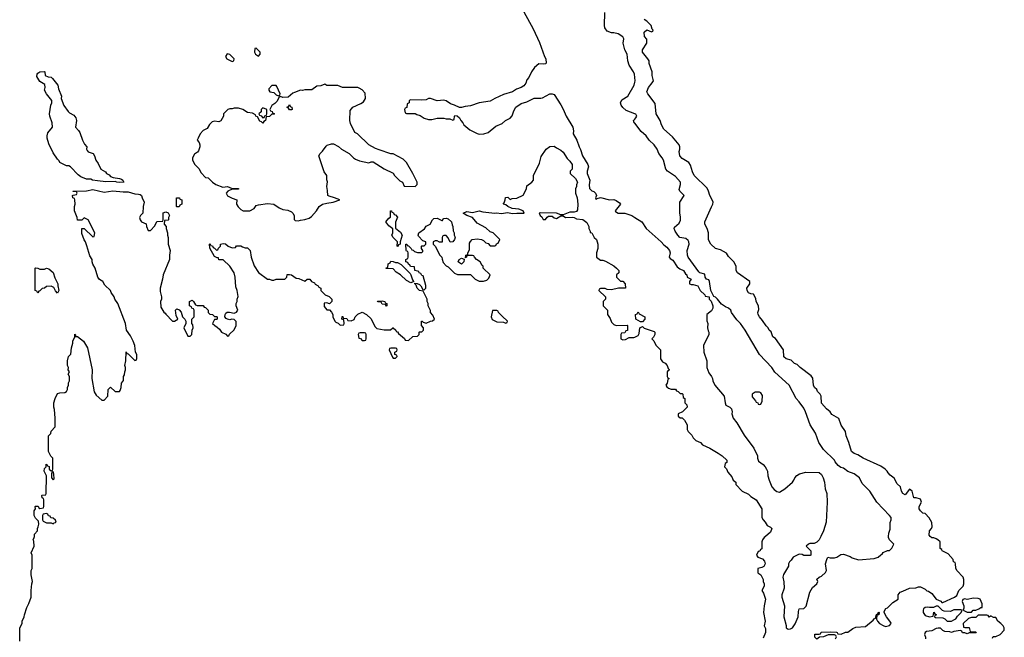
# Model space of a CAD drawing. Header units: inches. Extents: x 2792272 to 2951639, y 860504 to 1033803.
# Tile 109 of 209: x 2884426 to 2893348, y 969085 to 974684. Entities that reach past the tile are written whole.
import ezdxf

# ---------------------------------------------------------------- set-up
doc = ezdxf.new("R2010")
doc.units = ezdxf.units.IN
doc.header["$MEASUREMENT"] = 0
for name, color, linetype in [('C8986', 7, 'Continuous'), ('C8987', 7, 'Continuous'), ('C8996', 7, 'Continuous'), ('C8997', 7, 'Continuous')]:
    doc.layers.add(name, color=color, linetype=linetype)

msp = doc.modelspace()

# ---------------------------------------------------------------- linework, layer by layer
at = {"layer": 'C8986', "color": 4, "elevation": 4}
msp.add_lwpolyline([(2884426, 969050), (2884428.7, 969170), (2884448, 969210), (2884448.7, 969230), (2884468, 969270), (2884468.7, 969290), (2884490, 969354), (2884508.9, 969391.1), (2884528.7, 969450), (2884529, 969510), (2884535.3, 969570), (2884542, 969590), (2884528.9, 969651.1), (2884528.7, 969690), (2884538, 969710), (2884538, 969830), (2884528.7, 969850), (2884558, 969910), (2884555.3, 969955.3), (2884548.7, 969970), (2884558, 969990), (2884558.8, 970000)], dxfattribs=at)
at = {"layer": 'C8987', "color": 4}
for points, elevation in [([(2888993.4, 974753.4), (2889079.9, 974599.9), (2889136.3, 974476.3), (2889182, 974350), (2889193.4, 974330), (2889196, 974290), (2889190, 974284), (2889170, 974281.2), (2889130, 974284), (2889090.8, 974250), (2889062.8, 974210), (2889041, 974159), (2889022, 974138), (2889010.9, 974109.1), (2888994.8, 974085.2), (2888970.8, 974069.2), (2888927.1, 974052.9), (2888890.7, 974029.3), (2888810, 974004), (2888732, 973970), (2888690, 973944), (2888590, 973929), (2888510, 973904), (2888462, 973898), (2888430, 973888), (2888410, 973888), (2888366, 973910), (2888330, 973922), (2888290, 973948), (2888270, 973955.3), (2888210, 973948.7), (2888150, 973968), (2888130, 973968), (2888110, 973958), (2888070, 973955.3), (2887970, 973958), (2887954, 973950), (2887954, 973930), (2887938, 973922), (2887932.7, 973887.3), (2887918, 973882), (2887914, 973870), (2887918, 973838), (2887930, 973834), (2888010, 973832), (2888023.6, 973823.6), (2888055.3, 973815.3), (2888090, 973791.3), (2888130, 973778), (2888160.4, 973779.6), (2888210, 973791.3), (2888268.9, 973791.1), (2888290, 973784.7), (2888323.6, 973783.6), (2888350, 973774), (2888362, 973778), (2888366, 973810), (2888370, 973814), (2888390, 973812), (2888410, 973794), (2888422, 973770), (2888442, 973750), (2888452, 973730), (2888506.4, 973686.4), (2888570, 973651), (2888590, 973646.8), (2888632.1, 973647.9), (2888670, 973661), (2888741.5, 973718.5), (2888798, 973742), (2888829.4, 973770.6), (2888869.3, 973790.7), (2888890, 973812), (2888903.2, 973856.8), (2888922, 973890), (2888970, 973924.7), (2889020.2, 973939.8), (2889089.1, 973970.9), (2889149.1, 973970.9), (2889164.7, 973975.3), (2889230, 974012), (2889250, 974012), (2889270, 974004.7), (2889330.2, 973910.2), (2889351.9, 973871.9), (2889376.5, 973810), (2889438.7, 973710), (2889444.9, 973675.1), (2889440.7, 973650), (2889473.4, 973590), (2889494.8, 973530), (2889508, 973508), (2889526, 973450), (2889574, 973370), (2889580.7, 973350), (2889568, 973310), (2889566.7, 973290), (2889593, 973230), (2889587.7, 973187.7), (2889590, 973154), (2889610, 973132), (2889630, 973124.7), (2889644.7, 973110), (2889652, 973090), (2889644.7, 973070), (2889650, 973054), (2889658, 973062), (2889690, 973071.3), (2889770, 973052), (2889810, 973054), (2889830, 973044.7), (2889862, 973022), (2889871, 973010), (2889821, 972950), (2889823.5, 972943.5), (2889850, 972930.8), (2889910, 972930.6), (2889972, 972910), (2890000, 972891.3)], 8), ([(2890000, 974160), (2889996, 974190), (2889989, 974210), (2889948.7, 974270), (2889935.3, 974310), (2889929.2, 974370), (2889909.2, 974410), (2889894, 974470), (2889899, 974510), (2889890, 974528), (2889850, 974554), (2889810, 974564), (2889790, 974564), (2889750, 974579), (2889729.4, 974609.4), (2889726, 974630), (2889729.1, 974749.1)], 8), ([(2890000, 973829.8), (2889920.2, 973860.2), (2889890, 973888), (2889875.3, 973910), (2889868.7, 973930), (2889882, 973958), (2889935.3, 973990), (2889992.7, 974090), (2890000, 974115.9)], 8), ([(2890000, 973744), (2889995.3, 973750), (2889988, 973770), (2890000, 973783.1)], 8), ([(2884558.8, 970000), (2884560.4, 970019.6), (2884586, 970050), (2884586, 970070), (2884594.6, 970085.4), (2884598, 970110), (2884596.4, 970136.4), (2884570, 970166), (2884558, 970190), (2884558, 970230), (2884568, 970250), (2884566, 970270), (2884570, 970274), (2884592.7, 970272.7), (2884598, 970258), (2884610, 970254), (2884642, 970258), (2884646, 970270), (2884646, 970330), (2884642, 970342), (2884628.4, 970348.4), (2884626, 970370), (2884630, 970374), (2884662, 970378), (2884666, 970390), (2884668, 970550), (2884648.7, 970590), (2884650, 970614), (2884666, 970630), (2884666, 970654), (2884672.7, 970652.7), (2884678, 970638), (2884692.7, 970632.7), (2884694, 970610), (2884710, 970594), (2884722, 970598), (2884726, 970610), (2884726, 970710), (2884707.3, 970727.3), (2884688, 970770), (2884688, 970910), (2884707.3, 970932.7), (2884710, 970954), (2884747.3, 970992.7), (2884748.7, 971070), (2884742, 971150), (2884735.3, 971170), (2884735.3, 971210), (2884748, 971250), (2884770, 971294), (2884790, 971302), (2884836.4, 971303.6), (2884850, 971314), (2884858, 971330), (2884858, 971350), (2884868, 971370), (2884868.9, 971391.1), (2884878, 971410), (2884878, 971450), (2884866, 971470), (2884878, 971490), (2884866, 971510), (2884868, 971530), (2884858, 971550), (2884858, 971590), (2884868, 971630), (2884888, 971652), (2884895.3, 971710), (2884908.7, 971750), (2884909, 971770), (2884926, 971810), (2884926, 971834), (2884932.7, 971827.3), (2884932.7, 971812.7), (2884950, 971811.3), (2885004.7, 971770), (2885041, 971710), (2885082.8, 971510), (2885079.1, 971430), (2885101, 971310), (2885119.8, 971279.8), (2885170, 971234), (2885190, 971234), (2885226, 971270), (2885228.7, 971330), (2885248.4, 971351.6), (2885290, 971314), (2885330, 971314), (2885336.4, 971323.6), (2885346, 971350), (2885348, 971390), (2885367.3, 971412.7), (2885368, 971450), (2885376.4, 971463.6), (2885378, 971490), (2885386, 971510), (2885386, 971530), (2885378, 971550), (2885388.4, 971591.6), (2885390, 971674), (2885398, 971658), (2885410, 971654), (2885470, 971594), (2885482, 971598), (2885487.3, 971612.7), (2885488, 971650), (2885475.3, 971670), (2885468, 971730), (2885454, 971770), (2885430, 971818), (2885395.3, 971870), (2885384, 971930), (2885315.3, 972110), (2885289.1, 972149.1), (2885282, 972170), (2885255.3, 972210), (2885248, 972230), (2885196.4, 972276.4), (2885178, 972310), (2885150, 972328.7), (2885135.3, 972350), (2885108.7, 972430), (2885090, 972466), (2885082, 972490), (2885082, 972510), (2885062, 972542), (2885034.6, 972634.6), (2885022, 972670), (2885009.3, 972689.3), (2884990, 972746), (2884988, 972792), (2885011.1, 972791.1), (2885090, 972714), (2885102, 972718), (2885106, 972750), (2885046, 972870), (2885010, 972886), (2884990, 972866), (2884950, 972866), (2884948, 972890), (2884922, 972950), (2884922, 972990), (2884928, 973010), (2884926, 973050), (2884922, 973062), (2884908.7, 973068.7), (2884906, 973090), (2884910, 973094), (2884942, 973098), (2884946, 973110), (2884942, 973122), (2884910, 973126), (2884908, 973130), (2885030, 973133.4), (2885090, 973143), (2885190, 973120.7), (2885270, 973132), (2885362.8, 973122.8), (2885410, 973123.1), (2885470, 973105.5), (2885503.4, 973103.4), (2885518, 973098), (2885531, 973090), (2885534.8, 973070), (2885554.8, 973030), (2885546, 972990), (2885542, 972930), (2885522, 972910), (2885512, 972890), (2885518, 972870), (2885530, 972852), (2885572.7, 972832.7), (2885574, 972810), (2885590, 972774), (2885610, 972774), (2885650, 972814), (2885667.3, 972852.7), (2885722, 972858), (2885726, 972870), (2885727.3, 972932.7), (2885750, 972942), (2885772.7, 972932.7), (2885782, 972910), (2885774, 972890), (2885774, 972870), (2885770, 972866), (2885738, 972862), (2885734, 972830), (2885752, 972810), (2885752, 972790), (2885764.7, 972750), (2885764.7, 972730), (2885771.1, 972708.9), (2885771, 972650), (2885791, 972590), (2885782, 972550), (2885782, 972510), (2885724.7, 972370), (2885721, 972330), (2885698, 972250), (2885699.6, 972219.6), (2885711.3, 972170), (2885711.1, 972148.9), (2885702, 972130), (2885703.6, 972076.4), (2885731.6, 972031.6), (2885744.7, 972024.7), (2885750, 972014), (2885810, 971952), (2885830, 971952), (2885858, 971970), (2885843.1, 972003.1), (2885838, 972050), (2885843.1, 972056.9), (2885850, 972062), (2885870, 972052), (2885890, 972032), (2885902, 971990), (2885922, 971970), (2885931.6, 971951.6), (2885931.6, 971928.4), (2885914, 971890), (2885950, 971814), (2885970, 971814), (2885986, 971830), (2885988, 971870), (2885998, 971890), (2885996.4, 971916.4), (2885986, 971930), (2885986, 971970), (2886006, 971990), (2886006, 972050), (2886002, 972062), (2885987.3, 972067.3), (2885982, 972082), (2885966, 972090), (2885966, 972130), (2885990, 972142), (2886002, 972130), (2886018, 972098), (2886032.7, 972092.7), (2886090, 972094), (2886098, 972078), (2886110, 972074), (2886134, 972050), (2886134, 972030), (2886150, 972014), (2886171.6, 972011.6), (2886190, 971994), (2886210, 971994), (2886214, 971990), (2886214, 971970), (2886210, 971966), (2886190, 971966), (2886174, 971930), (2886194, 971910), (2886216.9, 971896.9), (2886236.9, 971876.9), (2886254, 971850), (2886292.7, 971832.7), (2886310, 971814), (2886322, 971818), (2886327.3, 971832.7), (2886368.4, 971871.6), (2886388, 971910), (2886387.3, 971947.3), (2886370, 971966), (2886348, 971968), (2886330, 971964), (2886310, 971968.7), (2886296.4, 971976.4), (2886286, 971990), (2886288.4, 972011.6), (2886295.3, 972024.7), (2886307.3, 972032.7), (2886327.3, 972032.7), (2886370, 972022), (2886390, 972032), (2886402, 972050), (2886388.7, 972090), (2886388.7, 972110), (2886398, 972130), (2886398, 972150), (2886406, 972174), (2886395.3, 972230), (2886383.1, 972263.1), (2886378, 972350), (2886368.7, 972390), (2886329.1, 972449.1), (2886270, 972506), (2886230, 972508), (2886226, 972526), (2886214, 972526), (2886190, 972538), (2886148, 972612), (2886146, 972650), (2886150, 972654), (2886158, 972638), (2886172.7, 972632.7), (2886178, 972618), (2886192.7, 972612.7), (2886210, 972594), (2886222, 972598), (2886227.3, 972612.7), (2886246, 972630), (2886246, 972650), (2886270, 972654), (2886291.6, 972651.6), (2886314, 972630), (2886350, 972614), (2886382, 972618), (2886390, 972634), (2886430, 972634), (2886443.6, 972623.6), (2886470, 972614), (2886490, 972614), (2886514, 972590), (2886522, 972530), (2886550, 972452), (2886590.9, 972390.9), (2886670, 972332), (2886691.1, 972331.1), (2886710, 972322), (2886730, 972322), (2886750, 972332), (2886827.3, 972332.7), (2886846, 972350), (2886850, 972374), (2886870, 972374), (2886890, 972371.3), (2886930, 972342), (2886956.9, 972336.9), (2887010, 972314), (2887030, 972332), (2887054, 972330), (2887071.6, 972311.6), (2887096.9, 972296.9), (2887104.7, 972284.7), (2887132, 972272), (2887138, 972258), (2887154, 972250), (2887154, 972230), (2887194, 972190), (2887230, 972174), (2887254, 972150), (2887254, 972130), (2887232.7, 972107.3), (2887210, 972118), (2887184.7, 972115.3), (2887183.6, 972083.6), (2887210, 972054), (2887232.7, 972052.7), (2887252.7, 972032.7), (2887262, 972010), (2887262, 971990), (2887282, 971950), (2887290, 971942), (2887312.7, 971932.7), (2887330, 971914), (2887362, 971918), (2887366, 971930), (2887362, 971962), (2887346, 971970), (2887347.3, 971992.7), (2887352.7, 971992.7), (2887358, 971978), (2887390, 971974), (2887398, 971958), (2887430, 971954), (2887455.3, 971964.7), (2887466, 971990), (2887490, 972014), (2887530, 972032), (2887570, 972012), (2887610, 971972), (2887643.6, 971903.6), (2887663.6, 971883.6), (2887730, 971872), (2887787.3, 971872.7), (2887808.4, 971891.6), (2887811.6, 971891.6), (2887834, 971870), (2887838, 971858), (2887850, 971854), (2887859.6, 971839.6), (2887912.7, 971792.7), (2887918, 971778), (2887950, 971774), (2887987.3, 971812.7), (2888030, 971814), (2888046, 971830), (2888046, 971850), (2888050, 971854), (2888070, 971854), (2888086, 971870), (2888086, 971890), (2888066, 971910), (2888066, 971950), (2888071.6, 971951.6), (2888082, 971942), (2888110, 971934), (2888148.4, 971951.6), (2888167.3, 971952.7), (2888186, 971970), (2888170, 972006), (2888148.4, 972028.4), (2888147.3, 972047.3), (2888128.4, 972088.4), (2888128, 972110), (2888118, 972130), (2888118, 972150), (2888082, 972222), (2888048.9, 972228.9), (2888028, 972250), (2888018, 972278), (2888006, 972290), (2888006, 972294), (2888027.3, 972292.7), (2888050, 972282), (2888062, 972270), (2888078, 972238), (2888090, 972234), (2888106, 972250), (2888106, 972274), (2888082, 972362), (2888070, 972366), (2888062, 972382), (2888046, 972390), (2888042, 972402), (2888006, 972410), (2888002, 972442), (2887967.3, 972447.3), (2887962, 972462), (2887950, 972466), (2887942, 972482), (2887926, 972490), (2887926, 972510), (2887942, 972518), (2887946, 972530), (2887946, 972570), (2887942, 972582), (2887930, 972586), (2887927.3, 972592.7), (2887926, 972650), (2887934, 972650), (2887938, 972638), (2887950, 972634), (2887974, 972610), (2887978, 972598), (2887990, 972594), (2888002, 972582), (2888030, 972574), (2888070, 972574), (2888078, 972582), (2888078, 972590), (2888066, 972610), (2888066, 972630), (2888070, 972634), (2888090, 972634), (2888106, 972650), (2888106, 972670), (2888078, 972678), (2888041.2, 972721.2), (2888035.3, 972730), (2888042, 972750), (2888093.2, 972786.8), (2888110, 972812), (2888146, 972830), (2888166, 972870), (2888178, 972882), (2888210, 972884.7), (2888250, 972862), (2888256.4, 972863.6), (2888262, 972878), (2888270, 972882), (2888290, 972884.7), (2888310, 972878), (2888338, 972850), (2888343.6, 972823.6), (2888352, 972810), (2888354, 972770), (2888362, 972750), (2888362, 972730), (2888371.3, 972711.3), (2888364.7, 972690), (2888350, 972669), (2888328, 972668), (2888310, 972706), (2888290, 972726), (2888270, 972726), (2888258, 972722), (2888254, 972710), (2888252.7, 972667.3), (2888230, 972668), (2888210, 972678), (2888190, 972678), (2888174, 972670), (2888174, 972650), (2888191.6, 972631.6), (2888232, 972550), (2888252, 972530), (2888252.7, 972512.7), (2888263.6, 972483.6), (2888291.6, 972451.6), (2888310, 972442), (2888365.4, 972385.4), (2888392.7, 972372.7), (2888510, 972374), (2888554, 972330), (2888590, 972312), (2888630, 972312), (2888658, 972322), (2888678, 972342), (2888688, 972370), (2888626, 972430), (2888626, 972450), (2888616.4, 972456.4), (2888598, 972490), (2888566, 972510), (2888546, 972530), (2888542, 972542), (2888530, 972546), (2888490, 972546), (2888478, 972542), (2888474, 972530), (2888466, 972526), (2888468, 972550), (2888486, 972554), (2888486, 972566), (2888500.4, 972599.6), (2888503.1, 972656.9), (2888510, 972674), (2888526, 972690), (2888570, 972698), (2888610, 972692), (2888630, 972682), (2888650, 972662), (2888670, 972654), (2888690, 972634), (2888730, 972634), (2888742, 972638), (2888747.3, 972652.7), (2888762, 972658), (2888775.3, 972690), (2888715.3, 972750), (2888690, 972762), (2888650, 972798), (2888570, 972838), (2888528, 972890), (2888478, 972910), (2888446, 972930), (2888476.4, 972943.6), (2888530, 972936), (2888590, 972951.3), (2888623, 972943), (2888730, 972930.8), (2888750, 972934), (2888790, 972927.7), (2888850, 972936.3), (2888890, 972925.5), (2888930, 972931), (2888998, 972930), (2888988, 972950), (2888950, 972965.2), (2888890, 972973.2), (2888849.5, 972989.5), (2888830, 973004), (2888806, 973010), (2888816.4, 973023.6), (2888826, 973050), (2888827.3, 973072.7), (2888850, 973074), (2888870, 973054), (2888890, 973062), (2888930, 973064.7), (2888988.4, 973091.6), (2889018, 973150), (2889022, 973178), (2889068, 973210), (2889082, 973230), (2889082, 973270), (2889136.5, 973383.5), (2889150, 973442), (2889195.3, 973510), (2889230, 973534.8), (2889270, 973538), (2889290, 973522), (2889330, 973502), (2889350, 973482), (2889386.4, 973426.4), (2889410, 973402), (2889431.3, 973370), (2889432, 973330), (2889414, 973310), (2889414, 973290), (2889463.6, 973243.6), (2889482, 973210), (2889472.7, 973187.3), (2889472, 973170), (2889462, 973150), (2889462, 973110), (2889476, 973070), (2889482.8, 973010), (2889479.8, 972960.2), (2889470, 972945.2), (2889450, 972939), (2889410, 972939.3), (2889350, 972914), (2889330, 972915.3), (2889290, 972929), (2889147.7, 972932.3), (2889134, 972930), (2889141, 972910), (2889156.3, 972896.3), (2889170, 972872), (2889190, 972872), (2889205.6, 972894.4), (2889219, 972901), (2889250, 972901), (2889270, 972886), (2889290, 972881), (2889330, 972904.7), (2889350, 972904.7), (2889371.6, 972891.6), (2889434.4, 972894.4), (2889450, 972891), (2889470, 972878.8), (2889530, 972871), (2889565.4, 972845.4), (2889582, 972810), (2889582, 972790), (2889594, 972766), (2889594, 972754), (2889610, 972752), (2889631.3, 972710), (2889651.3, 972690), (2889666, 972650), (2889664.7, 972610), (2889651.3, 972570), (2889652, 972532), (2889690, 972504.7), (2889710, 972504.7), (2889735.3, 972495.3), (2889810, 972451.3), (2889834, 972430), (2889854, 972410), (2889854, 972390), (2889834, 972370), (2889834, 972350), (2889870, 972314), (2889890, 972312), (2889912, 972290), (2889914, 972250), (2889911.1, 972248.9), (2889851.6, 972248.4), (2889790, 972235.3), (2889750, 972238), (2889730, 972246), (2889690, 972246), (2889678, 972242), (2889674, 972230), (2889734, 972170), (2889734, 972150), (2889714, 972130), (2889714, 972090), (2889751.6, 972051.6), (2889752, 972010), (2889775.3, 971975.3), (2889790, 971942), (2889810, 971922), (2889830, 971912), (2889930, 971914), (2889934, 971910), (2889932.7, 971867.3), (2889918, 971862), (2889910, 971846), (2889878, 971842), (2889874, 971830), (2889874, 971790), (2889890, 971782), (2889914.6, 971785.4), (2889950, 971802), (2889990, 971802), (2890000, 971807)], 4)]:
    msp.add_lwpolyline(points, dxfattribs=dict(at, elevation=elevation))
for points, elevation in [([(2886306.4, 974373.6), (2886292, 974350), (2886302, 974330), (2886350, 974304.7), (2886366, 974310), (2886368, 974330), (2886330, 974368)], 8), ([(2886570, 974426), (2886558, 974422), (2886554, 974390), (2886562, 974370), (2886590, 974354), (2886606, 974370), (2886606, 974390)], 8), ([(2885330, 973207), (2885306, 973210), (2885290, 973218), (2885206.8, 973213.2), (2885130, 973222), (2885086, 973230), (2885070, 973238), (2885030, 973238), (2884980.2, 973260.2), (2884956.4, 973276.4), (2884886, 973350), (2884870, 973358), (2884850, 973358), (2884790, 973388.7), (2884784, 973404), (2884770, 973418), (2884730, 973478), (2884690, 973558), (2884674, 973610), (2884674, 973630), (2884682.5, 973657.5), (2884724, 973710), (2884721.2, 973750), (2884699.3, 973810), (2884697.2, 973830), (2884708.7, 973910), (2884718, 973930), (2884718, 973950), (2884669, 974010), (2884650, 974046), (2884658, 974070), (2884655.3, 974095.3), (2884610, 974122), (2884582, 974170), (2884584, 974190), (2884590, 974198), (2884610, 974211), (2884650, 974214), (2884654, 974210), (2884658, 974178), (2884684.7, 974164.7), (2884710, 974161), (2884724.7, 974150), (2884770.8, 974090), (2884778, 974058), (2884804.7, 973990), (2884802, 973970), (2884826.4, 973906.4), (2884864.7, 973850), (2884878, 973838), (2884917.5, 973817.5), (2884935.2, 973795.2), (2884940.7, 973770), (2884932, 973710), (2884959.8, 973679.8), (2884970, 973662), (2884994.8, 973590), (2885014.4, 973554.4), (2885034.8, 973530), (2885031.3, 973510), (2885036.9, 973496.9), (2885046, 973486), (2885090.8, 973470), (2885104, 973450), (2885116, 973410), (2885138.5, 973378.5), (2885162, 973330), (2885203.6, 973303.6), (2885214, 973290), (2885236.9, 973276.9), (2885250, 973262), (2885271.6, 973251.6), (2885330, 973244.7), (2885350, 973238), (2885362, 973230), (2885370, 973209.4)], 4), ([(2887190, 974098), (2887155.3, 974084.7), (2887119.8, 974080.2), (2887072, 974048), (2887010, 974048.7), (2886990, 974042), (2886970, 974044), (2886915.3, 974024.7), (2886902, 974018), (2886859.6, 973980.4), (2886810, 973978), (2886790, 973986), (2886778, 973982), (2886756.9, 973943.1), (2886736.9, 973923.1), (2886710, 973906), (2886694, 973870), (2886698, 973858), (2886714, 973850), (2886718, 973838), (2886734, 973830), (2886730, 973826), (2886710, 973826), (2886690, 973806), (2886658, 973802), (2886654, 973770), (2886638, 973762), (2886630, 973746), (2886618, 973758), (2886603.1, 973763.1), (2886582, 973802), (2886566, 973810), (2886562, 973822), (2886536.4, 973836.4), (2886490, 973842), (2886448.9, 973868.9), (2886410, 973882), (2886370, 973882), (2886350, 973875.3), (2886330, 973875.3), (2886311.6, 973868.4), (2886274, 973830), (2886274, 973810), (2886250, 973766), (2886230, 973758), (2886190, 973764), (2886170, 973758), (2886146.4, 973733.6), (2886123.6, 973696.4), (2886090, 973678), (2886062, 973650), (2886042, 973610), (2886034, 973590), (2886051.6, 973571.6), (2886058, 973550), (2886058, 973530), (2886045.4, 973494.6), (2886036.9, 973483.1), (2886010, 973466), (2885992, 973430), (2885992, 973410), (2886012, 973370), (2886050, 973334), (2886070, 973294), (2886110, 973254), (2886134, 973250), (2886174, 973210), (2886202, 973190), (2886265.4, 973165.4), (2886310, 973172), (2886350, 973154), (2886410, 973152), (2886410, 973148), (2886350, 973148.7), (2886311.1, 973128.9), (2886298, 973110), (2886307.9, 973087.9), (2886350, 973066), (2886394, 973050), (2886392, 973010), (2886406.4, 972986.4), (2886430, 972962), (2886450, 972952), (2886510, 972952), (2886550, 972972), (2886570, 972998), (2886590, 973004.7), (2886670, 973017.3), (2886730, 973010.7), (2886776.9, 972976.9), (2886810, 972962), (2886856.9, 972956.9), (2886890, 972942), (2886902, 972930), (2886912, 972910), (2886912.7, 972872.7), (2886923.6, 972863.6), (2886950, 972861), (2886970, 972866), (2887010, 972871.3), (2887050, 972884.7), (2887070, 972898), (2887115.3, 972950), (2887139, 972990), (2887168.7, 973010), (2887210, 973021.6), (2887268, 973030), (2887326, 973050), (2887278, 973070), (2887230, 973082.7), (2887219, 973090), (2887216.5, 973136.5), (2887209.2, 973170), (2887214, 973214), (2887208.9, 973231.1), (2887208.7, 973270), (2887185.6, 973305.6), (2887138, 973450), (2887148, 973470), (2887170, 973492), (2887202, 973538), (2887213.6, 973546.4), (2887250, 973558), (2887270, 973558), (2887315.3, 973535.3), (2887342, 973510), (2887410, 973472), (2887452, 973430), (2887470, 973418), (2887504, 973404), (2887590, 973384.7), (2887610, 973394), (2887630, 973394), (2887730, 973332), (2887810, 973292), (2887822, 973270), (2887870, 973222), (2887894, 973210), (2887910, 973174), (2888010, 973172), (2888028, 973190), (2888028, 973210), (2887988, 973290), (2887930, 973388), (2887900.4, 973420.4), (2887810, 973468), (2887790, 973468), (2887683.1, 973503.1), (2887650, 973515.3), (2887588.4, 973548.4), (2887486, 973650), (2887462, 973662), (2887423.1, 973743.1), (2887418, 973770), (2887420.4, 973859.6), (2887446, 973890), (2887516.4, 973923.6), (2887540.4, 973939.6), (2887558, 973970), (2887556.4, 974016.4), (2887528.4, 974048.4), (2887503.1, 974063.1), (2887490, 974068.7), (2887350, 974068), (2887307.3, 974087.3), (2887210, 974088)], 8), ([(2886750, 974086), (2886710, 974086), (2886683.6, 974056.4), (2886683.6, 974043.6), (2886694, 974030), (2886730, 974022), (2886750, 974002), (2886770, 973994), (2886782, 973998), (2886786, 974010), (2886756.4, 974076.4)], 8), ([(2886630, 973886), (2886614, 973870), (2886612.7, 973847.3), (2886594, 973830), (2886598, 973818), (2886612.7, 973812.7), (2886630, 973794), (2886642, 973798), (2886647.3, 973812.7), (2886662, 973818), (2886666, 973830), (2886666, 973870)], 8), ([(2886870, 973866), (2886862, 973882), (2886846, 973890), (2886862, 973898), (2886870, 973914), (2886878, 973898), (2886891.6, 973891.6), (2886894, 973870), (2886890, 973866)], 8), ([(2885850, 972986), (2885846, 972990), (2885846, 973070), (2885874, 973070), (2885878, 973058), (2885894, 973050), (2885894, 973010), (2885878, 973002), (2885870, 972986)], 4), ([(2887850, 972628), (2887846, 972630), (2887848, 972670), (2887808.9, 972708.9), (2887798, 972730), (2887808, 972750), (2887807.3, 972787.3), (2887770, 972815.3), (2887744, 972850), (2887770, 972884.7), (2887787.3, 972892.7), (2887786, 972950), (2887789.2, 972950.8), (2887794, 972950), (2887798, 972938), (2887812.7, 972932.7), (2887818, 972918), (2887830, 972914), (2887850, 972894), (2887832.7, 972847.3), (2887832.7, 972792.7), (2887876.9, 972756.9), (2887891.1, 972731.1), (2887874, 972670), (2887874, 972650), (2887858, 972642)], 4), ([(2888430, 972468), (2888410, 972478), (2888398, 972490), (2888408, 972510), (2888430, 972522), (2888454, 972514), (2888451.6, 972488.4)], 4), ([(2884610, 972422), (2884650, 972422), (2884670, 972431.3), (2884690, 972424.7), (2884730, 972392), (2884743.6, 972343.6), (2884771.3, 972290), (2884771.3, 972270), (2884782, 972230), (2884770, 972206), (2884750, 972226), (2884735.3, 972255.3), (2884710, 972268), (2884670, 972266), (2884651.6, 972248.4), (2884630, 972246), (2884610, 972226), (2884598, 972222), (2884591.6, 972208.4), (2884586, 972210), (2884582, 972222), (2884566, 972230), (2884566, 972430), (2884570, 972434), (2884591.6, 972431.6)], 4), ([(2887830, 972482), (2887850, 972482), (2887883.6, 972463.6), (2887963.6, 972383.6), (2887971.6, 972371.6), (2887984.7, 972324.7), (2887994, 972310), (2887994, 972306), (2887990, 972306), (2887970, 972298), (2887930, 972318), (2887878, 972370), (2887836.4, 972396.4), (2887810, 972426), (2887747.3, 972427.3), (2887747.3, 972432.7), (2887762, 972438), (2887766, 972470), (2887782, 972478), (2887790, 972494), (2887810, 972492)], 4), ([(2887750, 972086), (2887742, 972102), (2887710, 972106), (2887702, 972122), (2887670, 972126), (2887668.4, 972131.6), (2887710, 972134), (2887734, 972130), (2887738, 972118), (2887754, 972110), (2887754, 972090)], 4), ([(2888750, 972046), (2888710, 972046), (2888698, 971990), (2888707.1, 971967.1), (2888750, 971944.7), (2888810, 971942), (2888830, 971934), (2888842, 971938), (2888846, 971950), (2888796.4, 971996.4), (2888766, 972030), (2888762, 972042)], 4), ([(2887550, 971846), (2887510, 971846), (2887498, 971842), (2887494, 971830), (2887498, 971798), (2887512.7, 971792.7), (2887530, 971774), (2887550, 971774), (2887562, 971778), (2887566, 971790), (2887566, 971830), (2887562, 971842)], 4), ([(2887830, 971706), (2887790, 971706), (2887778, 971702), (2887774, 971690), (2887803.6, 971623.6), (2887810, 971614), (2887830, 971614), (2887846, 971630), (2887842, 971642), (2887826, 971650), (2887826, 971670), (2887842, 971678), (2887846, 971690), (2887842, 971702)], 4), ([(2884730, 970586), (2884718, 970582), (2884714, 970570), (2884714, 970530), (2884730, 970514), (2884738, 970522), (2884736.4, 970563.6)], 4), ([(2884670, 970206), (2884638, 970202), (2884634, 970190), (2884634, 970150), (2884638, 970138), (2884670, 970122), (2884710, 970122), (2884730, 970114), (2884738, 970122), (2884750, 970124.7), (2884758, 970130), (2884750, 970146), (2884730, 970166), (2884707.3, 970167.3), (2884702, 970182), (2884687.3, 970187.3), (2884682, 970202)], 4)]:
    msp.add_lwpolyline(points, close=True, dxfattribs=dict(at, elevation=elevation))
at = {"layer": 'C8996', "color": 4}
for points, elevation in [([(2891183.3, 970000), (2891171.3, 969990), (2891158, 969970), (2891152, 969950), (2891151.6, 969888.4), (2891138, 969882), (2891132.7, 969867.3), (2891118, 969862), (2891102, 969830), (2891114, 969810), (2891156.9, 969796.9), (2891175.3, 969775.3), (2891182, 969750), (2891170, 969728), (2891150, 969718), (2891114, 969710), (2891114, 969670), (2891142, 969650), (2891162, 969610), (2891162, 969590), (2891171.3, 969570), (2891171.3, 969550), (2891152, 969510), (2891166.4, 969486.4), (2891182.8, 969430), (2891171, 969369), (2891166, 969310), (2891181, 969230), (2891172, 969190), (2891183.6, 969163.6), (2891184.7, 969130), (2891163.5, 969076.5)], 4), ([(2891686.1, 970000), (2891671.3, 969970), (2891650, 969948), (2891623.6, 969936.4), (2891585.4, 969934.6), (2891574, 969930), (2891554, 969910), (2891594, 969870), (2891594, 969830), (2891590, 969826), (2891530, 969826), (2891516.4, 969836.4), (2891490, 969838), (2891434, 969810), (2891416.9, 969783.1), (2891402, 969770), (2891392, 969750), (2891392, 969730), (2891347.1, 969652.9), (2891341, 969630), (2891351.1, 969588.9), (2891352, 969530), (2891331.3, 969470), (2891331, 969450), (2891356, 969370), (2891351, 969270), (2891370.9, 969190.9), (2891372, 969170), (2891390, 969158), (2891410, 969161), (2891430, 969171), (2891453.8, 969206.2), (2891479, 969270), (2891482, 969318), (2891490, 969342), (2891530, 969344.7), (2891551.4, 969368.6), (2891586.2, 969493.8), (2891610, 969536), (2891648, 969570), (2891658, 969590), (2891649.1, 969610.9), (2891669.1, 969630.9), (2891690, 969638), (2891728.9, 969671.1), (2891735.3, 969690), (2891729.2, 969750), (2891739, 969790), (2891750, 969811.3), (2891770, 969804.7), (2891810, 969804.7), (2891830, 969811.3), (2891865.6, 969834.4), (2891890, 969838), (2891950, 969818), (2891970, 969804.7), (2892027.1, 969787.1), (2892170, 969798), (2892206, 969810), (2892230, 969834), (2892242, 969838), (2892250, 969854), (2892290, 969872), (2892307.3, 969872.7), (2892328.4, 969891.6), (2892348, 969930), (2892308.9, 969968.9), (2892298, 969990), (2892299, 970000)], 8), ([(2891818, 969070), (2891826, 969090), (2891822, 969102), (2891810, 969106), (2891752.7, 969107.3), (2891711.1, 969088.9), (2891672.7, 969087.3), (2891650, 969068), (2891630, 969086), (2891630, 969114), (2891670, 969114), (2891682, 969118), (2891688, 969132), (2891770, 969134), (2891827.3, 969132.7), (2891834, 969130), (2891838, 969118), (2891870, 969114), (2891908.4, 969131.6), (2891930, 969132), (2891974, 969166), (2892003.1, 969176.9), (2892090, 969182.8), (2892160.2, 969239.8), (2892170, 969254), (2892182, 969258), (2892188.7, 969291.3), (2892202, 969298), (2892210, 969314), (2892214, 969310), (2892212, 969290), (2892194, 969286), (2892191.3, 969250), (2892198, 969230), (2892216, 969210), (2892250, 969190.7), (2892270, 969184), (2892309.1, 969190.9), (2892324, 969210), (2892320.2, 969220.2), (2892279, 969270), (2892258, 969310), (2892260.4, 969319.6), (2892275.3, 969344.7), (2892290, 969352), (2892339, 969401), (2892386, 969430), (2892386, 969470), (2892404.7, 969495.3), (2892430, 969502), (2892490, 969531.3), (2892547.3, 969532.7), (2892570, 969542), (2892590, 969542), (2892630, 969522), (2892646.4, 969506.4), (2892662, 969502), (2892690, 969482), (2892731.6, 969431.6), (2892771.6, 969411.6), (2892782, 969402), (2892790, 969402), (2892898, 969450), (2892917.2, 969462.8), (2892935.3, 969510), (2892975.3, 969550), (2892982, 969570), (2892982, 969610), (2892975.3, 969630), (2892918, 969690), (2892907.3, 969712.7), (2892906, 969750), (2892902, 969762), (2892888.4, 969768.4), (2892886, 969790), (2892840.4, 969840.4), (2892786, 969870), (2892782, 969882), (2892766, 969890), (2892766, 969950), (2892746, 969970), (2892730, 969978), (2892710, 969986), (2892690, 969986), (2892677.2, 970000)], 4), ([(2893242, 969078), (2893248.4, 969091.6), (2893270, 969092), (2893310, 969112), (2893348, 969150), (2893348, 969170), (2893338, 969190), (2893318, 969210), (2893288, 969230), (2893270, 969266), (2893250, 969266), (2893230, 969278), (2893222, 969278), (2893210, 969268), (2893202, 969282), (2893190, 969286), (2893110, 969286), (2893090, 969266), (2893050, 969266), (2893023.6, 969256.4), (2892974, 969210), (2892978, 969178), (2892990, 969174), (2893030, 969174), (2893038, 969138), (2893050, 969134), (2893090, 969134), (2893094, 969130), (2893090, 969126), (2893030, 969126), (2893010, 969118), (2892990, 969126), (2892970, 969126), (2892962, 969142), (2892950, 969146), (2892890, 969138), (2892870, 969128), (2892854.6, 969134.6), (2892810, 969138), (2892790, 969148), (2892770, 969168), (2892750, 969168.7), (2892730, 969164), (2892690, 969144), (2892643.6, 969136.4), (2892631.6, 969128.4), (2892624.7, 969110), (2892632.7, 969087.3), (2892634, 969070)], 4)]:
    msp.add_lwpolyline(points, dxfattribs=dict(at, elevation=elevation))
at = {"layer": 'C8996', "color": 4, "elevation": 4}
for points in [[(2893070, 969441.2), (2893010, 969429), (2892990, 969434), (2892971.6, 969428.4), (2892964.7, 969410), (2892982, 969370), (2892982, 969350), (2892974, 969330), (2893012.7, 969312.7), (2893050, 969314), (2893066, 969330), (2893090, 969332), (2893118, 969342), (2893134, 969354), (2893146, 969354), (2893148, 969390), (2893128, 969430), (2893110, 969437.2)], [(2892750, 969368), (2892730, 969368), (2892705.4, 969354.6), (2892670, 969354), (2892650, 969359), (2892630, 969355.3), (2892616.9, 969343.1), (2892611.3, 969330), (2892612, 969310), (2892630, 969282), (2892670, 969272), (2892702, 969278), (2892710, 969314), (2892718, 969298), (2892734, 969290), (2892718, 969282), (2892714, 969270), (2892723.6, 969263.6), (2892790, 969262), (2892810, 969252), (2892831.6, 969231.6), (2892868.4, 969231.6), (2892890, 969242), (2892910, 969254), (2892923.1, 969276.9), (2892958, 969310), (2892966, 969330), (2892955.3, 969335.3), (2892890, 969335.3), (2892859.8, 969320.2), (2892803.1, 969323.1), (2892788.9, 969328.9)]]:
    msp.add_lwpolyline(points, close=True, dxfattribs=at)
at = {"layer": 'C8997', "color": 4}
for points, elevation in [([(2892677.2, 970000), (2892668, 970010), (2892668.7, 970050), (2892688, 970070), (2892692.9, 970087.1), (2892690, 970126), (2892668.4, 970168.4), (2892630, 970206), (2892608.9, 970208.9), (2892588, 970230), (2892578, 970250), (2892578, 970270), (2892598, 970310), (2892590, 970338), (2892550, 970349), (2892528.9, 970348.9), (2892512.3, 970410), (2892490, 970428.7), (2892450, 970378), (2892430, 970388), (2892417.2, 970410), (2892408.7, 970450), (2892377, 970477), (2892350, 970528), (2892313.6, 970553.6), (2892294.6, 970574.6), (2892288, 970590), (2892268, 970610), (2892230, 970635.3), (2892068, 970710), (2892020.2, 970740.2), (2891988, 970750), (2891962, 970770), (2891939, 970850), (2891914, 970910), (2891908, 970950), (2891869.3, 971009.3), (2891848.9, 971068.9), (2891785.6, 971105.6), (2891770, 971128), (2891736.4, 971156.4), (2891690, 971206), (2891688, 971270), (2891678, 971290), (2891654.6, 971314.6), (2891648, 971330), (2891628, 971350), (2891618, 971370), (2891613.6, 971433.6), (2891596.5, 971456.5), (2891498, 971530), (2891470, 971558), (2891447.3, 971567.3), (2891416.4, 971596.4), (2891370, 971608.7), (2891350, 971628), (2891348, 971690), (2891273.2, 971793.2), (2891249.2, 971810), (2891235.3, 971855.3), (2891218, 971870), (2891208.9, 971888.9), (2891190, 971908), (2891158, 971958), (2891128.7, 971990), (2891118, 972010), (2891115.3, 972030), (2891123.1, 972056.9), (2891122, 972090), (2891098, 972130), (2891096.4, 972156.4), (2891075.3, 972195.3), (2891050, 972198), (2891030, 972208), (2891018, 972230), (2891015.3, 972250), (2891042, 972290), (2891042, 972310), (2890928.9, 972388.9), (2890918, 972410), (2890918, 972450), (2890898, 972490), (2890850, 972538), (2890830, 972568), (2890776.4, 972596.4), (2890730, 972608.7), (2890690, 972648), (2890675.3, 972670), (2890668.7, 972690), (2890668.7, 972750), (2890655.3, 972790), (2890635.3, 972830), (2890635.3, 972850), (2890693.6, 972986.4), (2890708, 973010), (2890708.7, 973030), (2890702, 973050), (2890679, 973090), (2890668.7, 973130), (2890655.5, 973155.5), (2890538, 973270), (2890523.1, 973303.1), (2890504.7, 973364.7), (2890489.2, 973389.2), (2890430, 973424), (2890409, 973450), (2890402, 973490), (2890408.7, 973510), (2890408.7, 973530), (2890402, 973550), (2890341.2, 973621.2), (2890264, 973690), (2890242, 973730), (2890228.7, 973770), (2890194, 973830), (2890184.7, 973924.7), (2890117.2, 974010), (2890109.2, 974030), (2890124, 974070), (2890158, 974110), (2890168, 974130), (2890156.4, 974176.4), (2890158, 974210), (2890130, 974286), (2890128.7, 974310), (2890118, 974330), (2890070, 974388), (2890069, 974410), (2890108.7, 974470), (2890107.3, 974507.3), (2890088, 974530), (2890086, 974570), (2890110, 974592), (2890150, 974574), (2890162, 974578), (2890166, 974590), (2890158, 974598), (2890148, 974630), (2890108, 974670), (2890085.2, 974685.2)], 4), ([(2890000, 974115.9), (2890004, 974130), (2890000, 974160)], 8), ([(2890000, 973783.1), (2890010, 973794), (2890018, 973810), (2890010, 973826), (2890000, 973829.8)], 8), ([(2892299, 970000), (2892302, 970030), (2892313.6, 970066.4), (2892314.6, 970125.4), (2892322, 970150), (2892322, 970170), (2892308.7, 970190), (2892194, 970310), (2892130, 970408.7), (2892060.2, 970480.2), (2892035.3, 970530), (2891986.3, 970566.3), (2891929.5, 970589.5), (2891890, 970619), (2891865.6, 970625.6), (2891841.2, 970641.2), (2891814.6, 970674.6), (2891808, 970690), (2891708.2, 970788.2), (2891666, 970850), (2891636.1, 970936.1), (2891589.3, 971010), (2891546, 971130), (2891530, 971162), (2891490, 971219), (2891461.2, 971250), (2891397.2, 971370), (2891270, 971489), (2891241.2, 971530), (2891128.3, 971648.3), (2891001.2, 971870), (2890959, 971930), (2890923.6, 971963.6), (2890877.2, 972030), (2890868.7, 972050), (2890848, 972070), (2890820.9, 972080.9), (2890784.1, 972104.1), (2890750, 972148.7), (2890730, 972168), (2890715.3, 972175.3), (2890688.7, 972228.7), (2890678, 972310), (2890670, 972326), (2890648, 972330), (2890638, 972350), (2890635.3, 972375.3), (2890590, 972388.7), (2890579.3, 972399.3), (2890482.7, 972530), (2890476, 972550), (2890473.2, 972590), (2890492.3, 972647.7), (2890489.2, 972670), (2890482.7, 972682.7), (2890461.2, 972701.2), (2890408.7, 972710), (2890388.7, 972730), (2890365.2, 972765.2), (2890355.3, 972790), (2890358, 972802), (2890402, 972838), (2890414.5, 972865.5), (2890415.1, 972895.1), (2890408.9, 972931.1), (2890408, 973030), (2890448, 973090), (2890408.9, 973128.9), (2890403.1, 973143.1), (2890415.3, 973190), (2890413.2, 973210), (2890370, 973261.2), (2890295.3, 973310), (2890282, 973330), (2890259, 973410), (2890249, 973430), (2890219, 973470), (2890202, 973510), (2890175.3, 973550), (2890128.7, 973590), (2890104, 973630), (2890057.2, 973670), (2890000, 973744)], 8), ([(2890000, 972891.3), (2890062, 972850), (2890102, 972790), (2890238.8, 972670), (2890262.8, 972642.8), (2890290, 972621), (2890314.8, 972590), (2890321, 972570), (2890312, 972530), (2890319.6, 972519.6), (2890343.6, 972503.6), (2890383.5, 972443.5), (2890406.4, 972426.4), (2890442, 972410), (2890459.6, 972379.6), (2890472, 972370), (2890474, 972350), (2890512, 972330), (2890494, 972310), (2890494, 972290), (2890510, 972282), (2890530, 972282), (2890570.9, 972270.9), (2890592, 972230), (2890634, 972190), (2890638, 972178), (2890672.7, 972172.7), (2890674, 972150), (2890691.6, 972131.6), (2890706, 972090), (2890706, 972070), (2890694.8, 972045.2), (2890652, 972010), (2890652.7, 971952.7), (2890662, 971930), (2890658, 971890), (2890663.6, 971863.6), (2890671.3, 971850), (2890671.3, 971830), (2890622, 971730), (2890624.7, 971670), (2890651.3, 971590), (2890651.3, 971530), (2890670, 971482), (2890696, 971450), (2890704.7, 971430), (2890706, 971410), (2890726, 971370), (2890810.8, 971270), (2890818.8, 971210), (2890826, 971190), (2890862, 971170), (2890875.3, 971155.3), (2890881, 971130), (2890878.8, 971110), (2890890.6, 971070.6), (2890922.8, 971030), (2890990, 970918), (2891079.8, 970799.8), (2891112, 970730), (2891112, 970710), (2891122, 970682), (2891162, 970650), (2891182, 970630), (2891194, 970610), (2891202, 970590), (2891204.7, 970550), (2891216, 970510), (2891241, 970450), (2891263.5, 970423.5), (2891286.4, 970406.4), (2891310, 970402), (2891358, 970430), (2891428, 970490), (2891442, 970510), (2891449.1, 970530.9), (2891469.1, 970550.9), (2891493.6, 970566.4), (2891550, 970582.8), (2891670, 970578), (2891690, 970561), (2891707.3, 970530), (2891718, 970490), (2891725.5, 970430), (2891739.5, 970390), (2891743, 970310), (2891732.7, 970130), (2891710, 970048.7), (2891686.1, 970000)], 8), ([(2890000, 971807), (2890030, 971822), (2890040.4, 971839.6), (2890046, 971890), (2890070, 971902), (2890086, 971886), (2890176, 971856), (2890182, 971850), (2890182, 971830), (2890170, 971806), (2890154, 971790), (2890171.6, 971771.6), (2890190, 971734), (2890232, 971690), (2890232, 971610), (2890250, 971582), (2890274, 971570), (2890294, 971550), (2890302, 971522), (2890312, 971512), (2890310, 971506), (2890298, 971502), (2890294, 971490), (2890294, 971450), (2890298, 971438), (2890312, 971430), (2890298, 971422), (2890294, 971390), (2890282, 971370), (2890290, 971354), (2890303.6, 971343.6), (2890330, 971334), (2890370, 971334), (2890378, 971318), (2890392.7, 971312.7), (2890410, 971294), (2890430, 971294), (2890434, 971290), (2890438, 971258), (2890454, 971250), (2890454, 971210), (2890471.6, 971191.6), (2890474, 971170), (2890431.3, 971128.7), (2890394, 971110), (2890394, 971090), (2890410, 971074), (2890430, 971074), (2890450, 971054), (2890474, 971010), (2890474, 970970), (2890482, 970950), (2890516.9, 970916.9), (2890530, 970894), (2890554, 970870), (2890594, 970850), (2890614, 970830), (2890679.8, 970799.8), (2890755.3, 970755.3), (2890792, 970730), (2890834, 970690), (2890834, 970670), (2890818, 970662), (2890814, 970630), (2890831.6, 970611.6), (2890842, 970582), (2890879.8, 970539.8), (2890892, 970510), (2890914, 970490), (2890914, 970470), (2890974, 970410), (2891030, 970382), (2891050, 970362), (2891098, 970330), (2891151, 970250), (2891152, 970170), (2891162, 970150), (2891182, 970130), (2891198, 970098), (2891230, 970082.8), (2891242.8, 970070), (2891230, 970039), (2891183.3, 970000)], 4)]:
    msp.add_lwpolyline(points, dxfattribs=dict(at, elevation=elevation))
for points, elevation in [([(2890050, 971946), (2890008, 971970), (2890006, 972010), (2890022, 972018), (2890030, 972034), (2890038, 972018), (2890092, 971990), (2890091.6, 971968.4), (2890070, 971946)], 4), ([(2891130, 971308), (2891090, 971308), (2891062, 971290), (2891063.6, 971263.6), (2891094, 971230), (2891098, 971218), (2891114, 971210), (2891118, 971198), (2891130, 971194), (2891142, 971198), (2891154.6, 971225.4), (2891156.4, 971276.4), (2891140.4, 971300.4)], 12)]:
    msp.add_lwpolyline(points, close=True, dxfattribs=dict(at, elevation=elevation))

doc.saveas('drawing.dxf')
